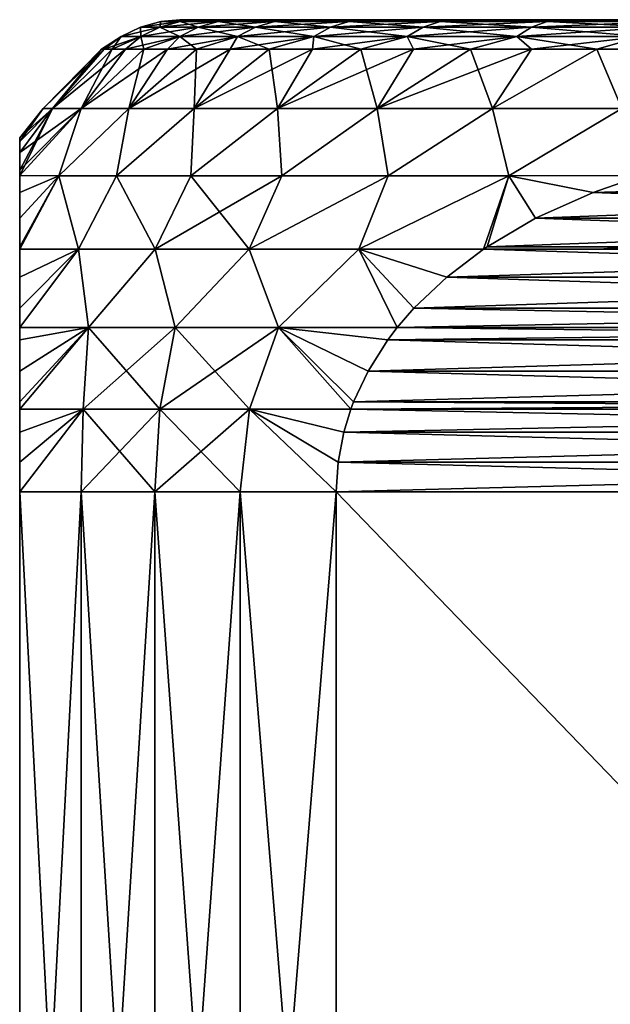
# Model space of a CAD drawing. Header units: metres. Extents: x -109 to 109, y -505 to 40.
# Tile 148 of 256: x -91.5 to -86.5, y 0.66 to 9. Entities that reach past the tile are written whole.
import ezdxf

# ---------------------------------------------------------------- set-up
doc = ezdxf.new("R2010")
doc.units = ezdxf.units.M
doc.layers.add('solid_K244224000C74', color=7, linetype='CONTINUOUS')

msp = doc.modelspace()

# ---------------------------------------------------------------- linework, layer by layer
at = {"layer": 'solid_K244224000C74'}
for points in [[(-90.315048, 8.93535, -2.264863), (-90.475395, 8.856466, -2.291149), (-90.641182, 8.856466, -0.766713)], [(-90.478943, 8.93535, -0.757916), (-90.641182, 8.856466, -0.766713), (-90.641182, 8.856466, 0.766713)], [(-90.478943, 8.93535, -0.757916), (-90.315048, 8.93535, -2.264863), (-90.641182, 8.856466, -0.766713)], [(-90.478943, 8.93535, 0.757916), (-90.641182, 8.856466, 0.766713), (-90.475395, 8.856466, 2.291149)], [(-90.478943, 8.93535, 0.757916), (-90.478943, 8.93535, -0.757916), (-90.641182, 8.856466, 0.766713)], [(-90.143326, 8.983721, -2.236709), (-90.315048, 8.93535, -2.264863), (-90.478943, 8.93535, -0.757916)], [(-90.305176, 8.983721, -0.748495), (-90.478943, 8.93535, -0.757916), (-90.478943, 8.93535, 0.757916)], [(-90.305176, 8.983721, -0.748495), (-90.143326, 8.983721, -2.236709), (-90.478943, 8.93535, -0.757916)], [(-90.305176, 8.983721, 0.748495), (-90.478943, 8.93535, 0.757916), (-90.315048, 8.93535, 2.264863)], [(-90.305176, 8.983721, 0.748495), (-90.305176, 8.983721, -0.748495), (-90.478943, 8.93535, 0.757916)], [(-90.315048, 8.93535, 2.264863), (-90.478943, 8.93535, 0.757916), (-90.475395, 8.856466, 2.291149)], [(-89.989189, 8.93535, -3.745256), (-90.145752, 8.856466, -3.788724), (-90.475395, 8.856466, -2.291149)], [(-90.315048, 8.93535, -2.264863), (-89.989189, 8.93535, -3.745256), (-90.475395, 8.856466, -2.291149)], [(-90.315048, 8.93535, 2.264863), (-90.475395, 8.856466, 2.291149), (-90.145752, 8.856466, 3.788724)], [(-89.821518, 8.983721, -3.698701), (-89.989189, 8.93535, -3.745256), (-90.315048, 8.93535, -2.264863)], [(-90.143326, 8.983721, -2.236709), (-89.821518, 8.983721, -3.698701), (-90.315048, 8.93535, -2.264863)], [(-90.143326, 8.983721, 2.236709), (-90.315048, 8.93535, 2.264863), (-89.989189, 8.93535, 3.745256)], [(-90.143326, 8.983721, 2.236709), (-90.305176, 8.983721, 0.748495), (-90.315048, 8.93535, 2.264863)], [(-89.989189, 8.93535, 3.745256), (-90.315048, 8.93535, 2.264863), (-90.145752, 8.856466, 3.788724)], [(-90.305176, 8.983721, 0.748495), (-90.059921, 9, 1.527998), (-90.145752, 9)], [(-90.143326, 8.983721, 2.236709), (-90.059921, 9, 1.527998), (-90.305176, 8.983721, 0.748495)], [(-90.305176, 8.983721, -0.748495), (-90.145752, 9), (-90.059921, 9, -1.527998)], [(-90.305176, 8.983721, 0.748495), (-90.145752, 9), (-90.305176, 8.983721, -0.748495)], [(-90.305176, 8.983721, -0.748495), (-90.059921, 9, -1.527998), (-90.143326, 8.983721, -2.236709)], [(-90.059921, 9, -1.527998), (-90.145752, 9), (-90.059921, 9, 1.527998)], [(-89.505188, 8.93535, -5.181739), (-89.656128, 8.856466, -5.24188), (-90.145752, 8.856466, -3.788724)], [(-89.989189, 8.93535, -3.745256), (-89.505188, 8.93535, -5.181739), (-90.145752, 8.856466, -3.788724)], [(-89.989189, 8.93535, 3.745256), (-90.145752, 8.856466, 3.788724), (-89.656128, 8.856466, 5.24188)], [(-90.143326, 8.983721, 2.236709), (-89.803467, 9, 3.03705), (-90.059921, 9, 1.527998)], [(-89.821518, 8.983721, 3.698701), (-89.803467, 9, 3.03705), (-90.143326, 8.983721, 2.236709)], [(-90.143326, 8.983721, -2.236709), (-90.059921, 9, -1.527998), (-89.803467, 9, -3.03705)], [(-90.143326, 8.983721, -2.236709), (-89.803467, 9, -3.03705), (-89.821518, 8.983721, -3.698701)], [(-89.821518, 8.983721, 3.698701), (-90.143326, 8.983721, 2.236709), (-89.989189, 8.93535, 3.745256)], [(-90.059921, 9, -1.527998), (-90.059921, 9, 1.527998), (-89.803467, 9, 3.03705)], [(-89.803467, 9, -3.03705), (-90.059921, 9, -1.527998), (-89.803467, 9, 3.03705)], [(-89.343521, 8.983721, -5.117328), (-89.505188, 8.93535, -5.181739), (-89.989189, 8.93535, -3.745256)], [(-89.821518, 8.983721, -3.698701), (-89.343521, 8.983721, -5.117328), (-89.989189, 8.93535, -3.745256)], [(-89.821518, 8.983721, 3.698701), (-89.989189, 8.93535, 3.745256), (-89.505188, 8.93535, 5.181739)], [(-89.505188, 8.93535, 5.181739), (-89.989189, 8.93535, 3.745256), (-89.656128, 8.856466, 5.24188)], [(-89.821518, 8.983721, 3.698701), (-89.379608, 9, 4.507956), (-89.803467, 9, 3.03705)], [(-89.343521, 8.983721, 5.117328), (-89.379608, 9, 4.507956), (-89.821518, 8.983721, 3.698701)], [(-89.821518, 8.983721, -3.698701), (-89.803467, 9, -3.03705), (-89.379608, 9, -4.507956)], [(-89.821518, 8.983721, -3.698701), (-89.379608, 9, -4.507956), (-89.343521, 8.983721, -5.117328)], [(-89.343521, 8.983721, 5.117328), (-89.821518, 8.983721, 3.698701), (-89.505188, 8.93535, 5.181739)], [(-89.803467, 9, -3.03705), (-89.803467, 9, 3.03705), (-89.379608, 9, 4.507956)], [(-89.379608, 9, -4.507956), (-89.803467, 9, -3.03705), (-89.379608, 9, 4.507956)], [(-88.868706, 8.93535, -6.557472), (-89.01226, 8.856466, -6.633579), (-89.656128, 8.856466, -5.24188)], [(-89.505188, 8.93535, -5.181739), (-88.868706, 8.93535, -6.557472), (-89.656128, 8.856466, -5.24188)], [(-89.505188, 8.93535, 5.181739), (-89.656128, 8.856466, 5.24188), (-89.01226, 8.856466, 6.633579)], [(-88.714958, 8.983721, -6.475959), (-88.868706, 8.93535, -6.557472), (-89.505188, 8.93535, -5.181739)], [(-89.343521, 8.983721, -5.117328), (-88.714958, 8.983721, -6.475959), (-89.505188, 8.93535, -5.181739)], [(-89.343521, 8.983721, 5.117328), (-89.505188, 8.93535, 5.181739), (-88.868706, 8.93535, 6.557472)], [(-88.868706, 8.93535, 6.557472), (-89.505188, 8.93535, 5.181739), (-89.01226, 8.856466, 6.633579)], [(-89.379608, 9, -4.507956), (-89.379608, 9, 4.507956), (-88.793747, 9, 5.922012)], [(-89.343521, 8.983721, 5.117328), (-88.793747, 9, 5.922012), (-89.379608, 9, 4.507956)], [(-88.793747, 9, -5.922012), (-89.379608, 9, -4.507956), (-88.793747, 9, 5.922012)], [(-89.343521, 8.983721, -5.117328), (-89.379608, 9, -4.507956), (-88.793747, 9, -5.922012)], [(-88.714958, 8.983721, 6.475959), (-88.793747, 9, 5.922012), (-89.343521, 8.983721, 5.117328)], [(-89.343521, 8.983721, -5.117328), (-88.793747, 9, -5.922012), (-88.714958, 8.983721, -6.475959)], [(-88.714958, 8.983721, 6.475959), (-89.343521, 8.983721, 5.117328), (-88.868706, 8.93535, 6.557472)], [(-88.087212, 8.93535, -7.856324), (-88.221695, 8.856466, -7.947506), (-89.01226, 8.856466, -6.633579)], [(-88.868706, 8.93535, -6.557472), (-88.087212, 8.93535, -7.856324), (-89.01226, 8.856466, -6.633579)], [(-88.868706, 8.93535, 6.557472), (-89.01226, 8.856466, 6.633579), (-88.221695, 8.856466, 7.947506)], [(-87.943176, 8.983721, -7.758666), (-88.087212, 8.93535, -7.856324), (-88.868706, 8.93535, -6.557472)], [(-88.714958, 8.983721, -6.475959), (-87.943176, 8.983721, -7.758666), (-88.868706, 8.93535, -6.557472)], [(-88.714958, 8.983721, 6.475959), (-88.868706, 8.93535, 6.557472), (-88.087212, 8.93535, 7.856324)], [(-88.087212, 8.93535, 7.856324), (-88.868706, 8.93535, 6.557472), (-88.221695, 8.856466, 7.947506)], [(-88.793747, 9, -5.922012), (-88.793747, 9, 5.922012), (-88.053352, 9, 7.261303)], [(-88.714958, 8.983721, 6.475959), (-88.053352, 9, 7.261303), (-88.793747, 9, 5.922012)], [(-88.053352, 9, -7.261303), (-88.793747, 9, -5.922012), (-88.053352, 9, 7.261303)], [(-88.714958, 8.983721, -6.475959), (-88.793747, 9, -5.922012), (-88.053352, 9, -7.261303)], [(-87.943176, 8.983721, 7.758666), (-88.053352, 9, 7.261303), (-88.714958, 8.983721, 6.475959)], [(-88.714958, 8.983721, -6.475959), (-88.053352, 9, -7.261303), (-87.943176, 8.983721, -7.758666)], [(-87.943176, 8.983721, 7.758666), (-88.714958, 8.983721, 6.475959), (-88.087212, 8.93535, 7.856324)], [(-87.169868, 8.93535, -9.063067), (-87.293701, 8.856466, -9.168255), (-88.221695, 8.856466, -7.947506)], [(-88.087212, 8.93535, -7.856324), (-87.169868, 8.93535, -9.063067), (-88.221695, 8.856466, -7.947506)], [(-88.087212, 8.93535, 7.856324), (-88.221695, 8.856466, 7.947506), (-87.293701, 8.856466, 9.168255)], [(-87.037239, 8.983721, -8.950409), (-87.169868, 8.93535, -9.063067), (-88.087212, 8.93535, -7.856324)], [(-87.943176, 8.983721, -7.758666), (-87.037239, 8.983721, -8.950409), (-88.087212, 8.93535, -7.856324)], [(-87.943176, 8.983721, 7.758666), (-88.087212, 8.93535, 7.856324), (-87.169868, 8.93535, 9.063067)], [(-87.169868, 8.93535, 9.063067), (-88.087212, 8.93535, 7.856324), (-87.293701, 8.856466, 9.168255)], [(-88.053352, 9, -7.261303), (-88.053352, 9, 7.261303), (-87.167511, 9, 8.50942)], [(-87.943176, 8.983721, 7.758666), (-87.167511, 9, 8.50942), (-88.053352, 9, 7.261303)], [(-87.167511, 9, -8.50942), (-88.053352, 9, -7.261303), (-87.167511, 9, 8.50942)], [(-87.943176, 8.983721, -7.758666), (-88.053352, 9, -7.261303), (-87.167511, 9, -8.50942)], [(-87.037239, 8.983721, 8.950409), (-87.167511, 9, 8.50942), (-87.943176, 8.983721, 7.758666)], [(-87.943176, 8.983721, -7.758666), (-87.167511, 9, -8.50942), (-87.037239, 8.983721, -8.950409)], [(-87.037239, 8.983721, 8.950409), (-87.943176, 8.983721, 7.758666), (-87.169868, 8.93535, 9.063067)], [(-86.127434, 8.93535, -10.163555), (-86.239166, 8.856466, -10.281515), (-87.293701, 8.856466, -9.168255)], [(-87.169868, 8.93535, -9.063067), (-86.127434, 8.93535, -10.163555), (-87.293701, 8.856466, -9.168255)], [(-87.169868, 8.93535, 9.063067), (-87.293701, 8.856466, 9.168255), (-86.239166, 8.856466, 10.281515)], [(-86.007759, 8.983721, -10.037217), (-86.127434, 8.93535, -10.163555), (-87.169868, 8.93535, -9.063067)], [(-87.037239, 8.983721, -8.950409), (-86.007759, 8.983721, -10.037217), (-87.169868, 8.93535, -9.063067)], [(-87.037239, 8.983721, 8.950409), (-87.169868, 8.93535, 9.063067), (-86.127434, 8.93535, 10.163555)], [(-86.127434, 8.93535, 10.163555), (-87.169868, 8.93535, 9.063067), (-86.239166, 8.856466, 10.281515)], [(-87.167511, 9, -8.50942), (-87.167511, 9, 8.50942), (-86.147339, 9, 9.650638)], [(-87.037239, 8.983721, 8.950409), (-86.147339, 9, 9.650638), (-87.167511, 9, 8.50942)], [(-86.147339, 9, -9.650638), (-87.167511, 9, -8.50942), (-86.147339, 9, 9.650638)], [(-87.037239, 8.983721, -8.950409), (-87.167511, 9, -8.50942), (-86.147339, 9, -9.650638)], [(-86.007759, 8.983721, 10.037217), (-86.147339, 9, 9.650638), (-87.037239, 8.983721, 8.950409)], [(-87.037239, 8.983721, -8.950409), (-86.147339, 9, -9.650638), (-86.007759, 8.983721, -10.037217)], [(-86.007759, 8.983721, 10.037217), (-87.037239, 8.983721, 8.950409), (-86.127434, 8.93535, 10.163555)], [(-90.641182, 8.856466, -0.766713), (-90.784683, 8.75, -0.802211), (-90.80719, 8.75)], [(-90.641182, 8.856466, 0.766713), (-90.80719, 8.75), (-90.784683, 8.75, 0.802211)], [(-90.641182, 8.856466, 0.766713), (-90.641182, 8.856466, -0.766713), (-90.80719, 8.75)], [(-90.475395, 8.856466, -2.291149), (-90.717232, 8.75, -1.601897), (-90.784683, 8.75, -0.802211)], [(-90.641182, 8.856466, -0.766713), (-90.475395, 8.856466, -2.291149), (-90.784683, 8.75, -0.802211)], [(-90.641182, 8.856466, 0.766713), (-90.784683, 8.75, 0.802211), (-90.717232, 8.75, 1.601897)], [(-90.475395, 8.856466, -2.291149), (-90.605042, 8.75, -2.396543), (-90.717232, 8.75, -1.601897)], [(-90.475395, 8.856466, 2.291149), (-90.717232, 8.75, 1.601897), (-90.605042, 8.75, 2.396543)], [(-90.475395, 8.856466, 2.291149), (-90.641182, 8.856466, 0.766713), (-90.717232, 8.75, 1.601897)], [(-90.145752, 8.856466, -3.788724), (-90.448479, 8.75, -3.183649), (-90.605042, 8.75, -2.396543)], [(-90.475395, 8.856466, -2.291149), (-90.145752, 8.856466, -3.788724), (-90.605042, 8.75, -2.396543)], [(-90.475395, 8.856466, 2.291149), (-90.605042, 8.75, 2.396543), (-90.448479, 8.75, 3.183649)], [(-90.145752, 8.856466, 3.788724), (-90.475395, 8.856466, 2.291149), (-90.448479, 8.75, 3.183649)], [(-90.145752, 8.856466, -3.788724), (-90.248024, 8.75, -3.960738), (-90.448479, 8.75, -3.183649)], [(-90.145752, 8.856466, 3.788724), (-90.448479, 8.75, 3.183649), (-90.248024, 8.75, 3.960738)], [(-89.656128, 8.856466, -5.24188), (-90.004318, 8.75, -4.725365), (-90.248024, 8.75, -3.960738)], [(-90.145752, 8.856466, -3.788724), (-89.656128, 8.856466, -5.24188), (-90.248024, 8.75, -3.960738)], [(-90.145752, 8.856466, 3.788724), (-90.248024, 8.75, 3.960738), (-90.004318, 8.75, 4.725365)], [(-89.656128, 8.856466, 5.24188), (-90.145752, 8.856466, 3.788724), (-90.004318, 8.75, 4.725365)], [(-89.656128, 8.856466, -5.24188), (-89.718117, 8.75, -5.475124), (-90.004318, 8.75, -4.725365)], [(-89.656128, 8.856466, 5.24188), (-90.004318, 8.75, 4.725365), (-89.718117, 8.75, 5.475124)], [(-89.01226, 8.856466, -6.633579), (-89.390335, 8.75, -6.207657), (-89.718117, 8.75, -5.475124)], [(-89.656128, 8.856466, -5.24188), (-89.01226, 8.856466, -6.633579), (-89.718117, 8.75, -5.475124)], [(-89.656128, 8.856466, 5.24188), (-89.718117, 8.75, 5.475124), (-89.390335, 8.75, 6.207657)], [(-89.01226, 8.856466, 6.633579), (-89.656128, 8.856466, 5.24188), (-89.390335, 8.75, 6.207657)], [(-89.01226, 8.856466, -6.633579), (-89.021988, 8.75, -6.920658), (-89.390335, 8.75, -6.207657)], [(-89.01226, 8.856466, 6.633579), (-89.390335, 8.75, 6.207657), (-89.021988, 8.75, 6.920658)], [(-88.221695, 8.856466, -7.947506), (-88.614243, 8.75, -7.611884), (-89.021988, 8.75, -6.920658)], [(-89.01226, 8.856466, -6.633579), (-88.221695, 8.856466, -7.947506), (-89.021988, 8.75, -6.920658)], [(-89.01226, 8.856466, 6.633579), (-89.021988, 8.75, 6.920658), (-88.614243, 8.75, 7.611884)], [(-88.221695, 8.856466, 7.947506), (-89.01226, 8.856466, 6.633579), (-88.614243, 8.75, 7.611884)], [(-88.221695, 8.856466, -7.947506), (-88.168381, 8.75, -8.27916), (-88.614243, 8.75, -7.611884)], [(-88.221695, 8.856466, 7.947506), (-88.614243, 8.75, 7.611884), (-88.168381, 8.75, 8.27916)], [(-88.221695, 8.856466, -7.947506), (-87.293701, 8.856466, -9.168255), (-88.168381, 8.75, -8.27916)], [(-88.221695, 8.856466, 7.947506), (-88.168381, 8.75, 8.27916), (-87.685814, 8.75, 8.920386)], [(-87.293701, 8.856466, 9.168255), (-88.221695, 8.856466, 7.947506), (-87.685814, 8.75, 8.920386)], [(-87.293701, 8.856466, -9.168255), (-87.685814, 8.75, -8.920386), (-88.168381, 8.75, -8.27916)], [(-87.293701, 8.856466, -9.168255), (-87.168045, 8.75, -9.533546), (-87.685814, 8.75, -8.920386)], [(-87.293701, 8.856466, 9.168255), (-87.685814, 8.75, 8.920386), (-87.168045, 8.75, 9.533546)], [(-87.293701, 8.856466, -9.168255), (-86.239166, 8.856466, -10.281515), (-87.168045, 8.75, -9.533546)], [(-87.293701, 8.856466, 9.168255), (-87.168045, 8.75, 9.533546), (-86.616707, 8.75, 10.116711)], [(-86.239166, 8.856466, 10.281515), (-87.293701, 8.856466, 9.168255), (-86.616707, 8.75, 10.116711)], [(-86.239166, 8.856466, -10.281515), (-86.616707, 8.75, -10.116711), (-87.168045, 8.75, -9.533546)], [(-86.239166, 8.856466, -10.281515), (-86.033546, 8.75, -10.668043), (-86.616707, 8.75, -10.116711)], [(-86.239166, 8.856466, 10.281515), (-86.616707, 8.75, 10.116711), (-86.033546, 8.75, 10.668043)], [(-90.784683, 8.75, -0.802211), (-91.221397, 8.246708, -1.547281), (-91.302483, 8.246708)], [(-90.80719, 8.75), (-91.302483, 8.246708), (-91.221397, 8.246708, 1.547281)], [(-90.80719, 8.75), (-90.784683, 8.75, -0.802211), (-91.302483, 8.246708)], [(-90.605042, 8.75, -2.396543), (-90.979012, 8.246708, -3.07761), (-91.221397, 8.246708, -1.547281)], [(-90.717232, 8.75, -1.601897), (-90.605042, 8.75, -2.396543), (-91.221397, 8.246708, -1.547281)], [(-90.784683, 8.75, -0.802211), (-90.717232, 8.75, -1.601897), (-91.221397, 8.246708, -1.547281)], [(-90.717232, 8.75, 1.601897), (-91.221397, 8.246708, 1.547281), (-90.979012, 8.246708, 3.07761)], [(-90.784683, 8.75, 0.802211), (-90.80719, 8.75), (-91.221397, 8.246708, 1.547281)], [(-90.717232, 8.75, 1.601897), (-90.784683, 8.75, 0.802211), (-91.221397, 8.246708, 1.547281)], [(-90.248024, 8.75, -3.960738), (-90.577995, 8.246708, -4.574219), (-90.979012, 8.246708, -3.07761)], [(-90.448479, 8.75, -3.183649), (-90.248024, 8.75, -3.960738), (-90.979012, 8.246708, -3.07761)], [(-90.605042, 8.75, -2.396543), (-90.448479, 8.75, -3.183649), (-90.979012, 8.246708, -3.07761)], [(-90.448479, 8.75, 3.183649), (-90.979012, 8.246708, 3.07761), (-90.577995, 8.246708, 4.574219)], [(-90.605042, 8.75, 2.396543), (-90.717232, 8.75, 1.601897), (-90.979012, 8.246708, 3.07761)], [(-90.448479, 8.75, 3.183649), (-90.605042, 8.75, 2.396543), (-90.979012, 8.246708, 3.07761)], [(-89.718117, 8.75, -5.475124), (-90.022743, 8.246708, -6.020713), (-90.577995, 8.246708, -4.574219)], [(-90.004318, 8.75, -4.725365), (-89.718117, 8.75, -5.475124), (-90.577995, 8.246708, -4.574219)], [(-90.248024, 8.75, -3.960738), (-90.004318, 8.75, -4.725365), (-90.577995, 8.246708, -4.574219)], [(-90.004318, 8.75, 4.725365), (-90.577995, 8.246708, 4.574219), (-90.022743, 8.246708, 6.020713)], [(-90.248024, 8.75, 3.960738), (-90.448479, 8.75, 3.183649), (-90.577995, 8.246708, 4.574219)], [(-90.004318, 8.75, 4.725365), (-90.248024, 8.75, 3.960738), (-90.577995, 8.246708, 4.574219)], [(-89.021988, 8.75, -6.920658), (-89.319328, 8.246708, -7.401242), (-90.022743, 8.246708, -6.020713)], [(-89.390335, 8.75, -6.207657), (-89.021988, 8.75, -6.920658), (-90.022743, 8.246708, -6.020713)], [(-89.718117, 8.75, -5.475124), (-89.390335, 8.75, -6.207657), (-90.022743, 8.246708, -6.020713)], [(-89.390335, 8.75, 6.207657), (-90.022743, 8.246708, 6.020713), (-89.319328, 8.246708, 7.401242)], [(-89.718117, 8.75, 5.475124), (-90.004318, 8.75, 4.725365), (-90.022743, 8.246708, 6.020713)], [(-89.390335, 8.75, 6.207657), (-89.718117, 8.75, 5.475124), (-90.022743, 8.246708, 6.020713)], [(-89.021988, 8.75, 6.920658), (-89.390335, 8.75, 6.207657), (-89.319328, 8.246708, 7.401242)], [(-88.168381, 8.75, -8.27916), (-88.475464, 8.246708, -8.700682), (-89.319328, 8.246708, -7.401242)], [(-88.614243, 8.75, -7.611884), (-88.168381, 8.75, -8.27916), (-89.319328, 8.246708, -7.401242)], [(-89.021988, 8.75, -6.920658), (-88.614243, 8.75, -7.611884), (-89.319328, 8.246708, -7.401242)], [(-88.614243, 8.75, 7.611884), (-89.319328, 8.246708, 7.401242), (-88.475464, 8.246708, 8.700682)], [(-88.614243, 8.75, 7.611884), (-89.021988, 8.75, 6.920658), (-89.319328, 8.246708, 7.401242)], [(-88.168381, 8.75, 8.27916), (-88.614243, 8.75, 7.611884), (-88.475464, 8.246708, 8.700682)], [(-87.168045, 8.75, -9.533546), (-87.500389, 8.246708, -9.904796), (-88.475464, 8.246708, -8.700682)], [(-87.685814, 8.75, -8.920386), (-87.168045, 8.75, -9.533546), (-88.475464, 8.246708, -8.700682)], [(-88.168381, 8.75, -8.27916), (-87.685814, 8.75, -8.920386), (-88.475464, 8.246708, -8.700682)], [(-87.685814, 8.75, 8.920386), (-88.475464, 8.246708, 8.700682), (-87.500389, 8.246708, 9.904796)], [(-87.685814, 8.75, 8.920386), (-88.168381, 8.75, 8.27916), (-88.475464, 8.246708, 8.700682)], [(-87.168045, 8.75, 9.533546), (-87.685814, 8.75, 8.920386), (-87.500389, 8.246708, 9.904796)], [(-86.616707, 8.75, -10.116711), (-86.404793, 8.246708, -11.000389), (-87.500389, 8.246708, -9.904796)], [(-87.168045, 8.75, -9.533546), (-86.616707, 8.75, -10.116711), (-87.500389, 8.246708, -9.904796)], [(-86.616707, 8.75, 10.116711), (-87.500389, 8.246708, 9.904796), (-86.404793, 8.246708, 11.000389)], [(-86.616707, 8.75, 10.116711), (-87.168045, 8.75, 9.533546), (-87.500389, 8.246708, 9.904796)], [(-86.616707, 8.75, -10.116711), (-86.033546, 8.75, -10.668043), (-86.404793, 8.246708, -11.000389)], [(-86.033546, 8.75, 10.668043), (-86.616707, 8.75, 10.116711), (-86.404793, 8.246708, 11.000389)], [(-90.979012, 8.246708, 3.07761), (-91.5, 7.681309, 2.580149), (-91.167549, 7.678064, 4.07211)], [(-91.221397, 8.246708, 1.547281), (-91.5, 7.725957, 2.403792), (-91.5, 7.681309, 2.580149)], [(-90.979012, 8.246708, 3.07761), (-91.221397, 8.246708, 1.547281), (-91.5, 7.681309, 2.580149)], [(-91.221397, 8.246708, 1.547281), (-91.5, 7.873714, 1.659839), (-91.5, 7.725957, 2.403792)], [(-91.221397, 8.246708, 1.547281), (-91.5, 7.967817, 0.847232), (-91.5, 7.873714, 1.659839)], [(-91.302483, 8.246708), (-91.5, 8, 0.000001), (-91.5, 7.967817, 0.847232)], [(-91.221397, 8.246708, 1.547281), (-91.302483, 8.246708), (-91.5, 7.967817, 0.847232)], [(-91.221397, 8.246708, -1.547281), (-91.5, 7.967817, -0.847229), (-91.5, 8, 0.000001)], [(-91.302483, 8.246708), (-91.221397, 8.246708, -1.547281), (-91.5, 8, 0.000001)], [(-91.221397, 8.246708, -1.547281), (-91.5, 7.873714, -1.659837), (-91.5, 7.967817, -0.847229)], [(-90.979012, 8.246708, -3.07761), (-91.5, 7.725957, -2.403791), (-91.5, 7.873714, -1.659837)], [(-91.221397, 8.246708, -1.547281), (-90.979012, 8.246708, -3.07761), (-91.5, 7.873714, -1.659837)], [(-90.979012, 8.246708, -3.07761), (-91.5, 7.681309, -2.580149), (-91.5, 7.725957, -2.403791)], [(-90.979012, 8.246708, -3.07761), (-91.167549, 7.678064, -4.07211), (-91.5, 7.681309, -2.580149)], [(-90.577995, 8.246708, 4.574219), (-91.167549, 7.678064, 4.07211), (-90.681564, 7.678064, 5.531916)], [(-90.577995, 8.246708, 4.574219), (-90.979012, 8.246708, 3.07761), (-91.167549, 7.678064, 4.07211)], [(-90.577995, 8.246708, -4.574219), (-90.681564, 7.678064, -5.531916), (-91.167549, 7.678064, -4.07211)], [(-90.979012, 8.246708, -3.07761), (-90.577995, 8.246708, -4.574219), (-91.167549, 7.678064, -4.07211)], [(-90.022743, 8.246708, 6.020713), (-90.681564, 7.678064, 5.531916), (-90.050713, 7.678064, 6.93521)], [(-90.022743, 8.246708, 6.020713), (-90.577995, 8.246708, 4.574219), (-90.681564, 7.678064, 5.531916)], [(-90.022743, 8.246708, -6.020713), (-90.050713, 7.678064, -6.93521), (-90.681564, 7.678064, -5.531916)], [(-90.577995, 8.246708, -4.574219), (-90.022743, 8.246708, -6.020713), (-90.681564, 7.678064, -5.531916)], [(-89.319328, 8.246708, 7.401242), (-90.050713, 7.678064, 6.93521), (-89.281425, 7.678064, 8.267653)], [(-89.319328, 8.246708, 7.401242), (-90.022743, 8.246708, 6.020713), (-90.050713, 7.678064, 6.93521)], [(-89.319328, 8.246708, -7.401242), (-89.281425, 7.678064, -8.267654), (-90.050713, 7.678064, -6.93521)], [(-90.022743, 8.246708, -6.020713), (-89.319328, 8.246708, -7.401242), (-90.050713, 7.678064, -6.93521)], [(-88.475464, 8.246708, 8.700682), (-89.319328, 8.246708, 7.401242), (-89.281425, 7.678064, 8.267653)], [(-89.319328, 8.246708, -7.401242), (-88.475464, 8.246708, -8.700682), (-89.281425, 7.678064, -8.267654)], [(-88.475464, 8.246708, 8.700682), (-89.281425, 7.678064, 8.267653), (-88.381569, 7.678064, 9.515636)], [(-88.475464, 8.246708, -8.700682), (-88.381569, 7.678064, -9.515637), (-89.281425, 7.678064, -8.267654)], [(-87.500389, 8.246708, 9.904796), (-88.475464, 8.246708, 8.700682), (-88.381569, 7.678064, 9.515636)], [(-88.475464, 8.246708, -8.700682), (-87.500389, 8.246708, -9.904796), (-88.381569, 7.678064, -9.515637)], [(-87.500389, 8.246708, 9.904796), (-88.381569, 7.678064, 9.515636), (-87.360329, 7.678064, 10.666409)], [(-87.500389, 8.246708, -9.904796), (-87.360329, 7.678064, -10.666409), (-88.381569, 7.678064, -9.515637)], [(-86.404793, 8.246708, 11.000389), (-87.500389, 8.246708, 9.904796), (-87.360329, 7.678064, 10.666409)], [(-87.500389, 8.246708, -9.904796), (-86.404793, 8.246708, -11.000389), (-87.360329, 7.678064, -10.666409)], [(-86.404793, 8.246708, 11.000389), (-87.360329, 7.678064, 10.666409), (-86.234482, 7.681307, 11.700303)], [(-86.404793, 8.246708, -11.000389), (-86.234482, 7.681308, -11.700304), (-87.360329, 7.678064, -10.666409)], [(-91.5, 7.967817, -0.847229), (-91.5, 7.967817, 0.847232), (-91.5, 8, 0.000001)], [(-91.5, 7.873714, -1.659837), (-91.5, 7.873714, 1.659839), (-91.5, 7.967817, 0.847232)], [(-91.5, 7.873714, -1.659837), (-91.5, 7.967817, 0.847232), (-91.5, 7.967817, -0.847229)], [(-91.5, 7.725957, -2.403791), (-91.5, 7.725957, 2.403792), (-91.5, 7.873714, 1.659839)], [(-91.5, 7.725957, -2.403791), (-91.5, 7.873714, 1.659839), (-91.5, 7.873714, -1.659837)], [(-91.5, 7.681309, -2.580149), (-91.5, 7.681309, 2.580149), (-91.5, 7.725957, 2.403792)], [(-91.5, 7.681309, -2.580149), (-91.5, 7.725957, 2.403792), (-91.5, 7.725957, -2.403791)], [(-91.167549, 7.678064, 4.07211), (-91.5, 7.681309, 2.580149), (-91.5, 7.536819, 3.057986)], [(-91.5, 7.53682, -3.057986), (-91.5, 7.536819, 3.057986), (-91.5, 7.681309, 2.580149)], [(-91.5, 7.53682, -3.057986), (-91.5, 7.681309, 2.580149), (-91.5, 7.681309, -2.580149)], [(-91.5, 7.53682, -3.057986), (-91.5, 7.681309, -2.580149), (-91.167549, 7.678064, -4.07211)], [(-91.167549, 7.678064, 4.07211), (-91.5, 7.056066, 4.127974), (-91.002357, 7.055901, 5.632573)], [(-91.167549, 7.678064, 4.07211), (-91.5, 7.076146, 4.093622), (-91.5, 7.056066, 4.127974)], [(-91.167549, 7.678064, 4.07211), (-91.5, 7.317442, 3.619262), (-91.5, 7.076146, 4.093622)], [(-91.167549, 7.678064, 4.07211), (-91.5, 7.536819, 3.057986), (-91.5, 7.317442, 3.619262)], [(-91.5, 7.056066, -4.127974), (-91.167549, 7.678064, -4.07211), (-91.002357, 7.055901, -5.632573)], [(-91.5, 7.076146, -4.093622), (-91.167549, 7.678064, -4.07211), (-91.5, 7.056066, -4.127974)], [(-91.5, 7.317442, -3.619262), (-91.167549, 7.678064, -4.07211), (-91.5, 7.076146, -4.093622)], [(-91.5, 7.317442, -3.619262), (-91.5, 7.53682, -3.057986), (-91.167549, 7.678064, -4.07211)], [(-90.681564, 7.678064, 5.531916), (-91.167549, 7.678064, 4.07211), (-91.002357, 7.055901, 5.632573)], [(-91.002357, 7.055901, -5.632573), (-91.167549, 7.678064, -4.07211), (-90.681564, 7.678064, -5.531916)], [(-90.681564, 7.678064, 5.531916), (-91.002357, 7.055901, 5.632573), (-90.352791, 7.055901, 7.081275)], [(-91.002357, 7.055901, -5.632573), (-90.681564, 7.678064, -5.531916), (-90.352791, 7.055901, -7.081275)], [(-90.050713, 7.678064, 6.93521), (-90.681564, 7.678064, 5.531916), (-90.352791, 7.055901, 7.081275)], [(-90.352791, 7.055901, -7.081275), (-90.681564, 7.678064, -5.531916), (-90.050713, 7.678064, -6.93521)], [(-90.050713, 7.678064, 6.93521), (-90.352791, 7.055901, 7.081275), (-89.55896, 7.055901, 8.456232)], [(-90.352791, 7.055901, -7.081275), (-90.050713, 7.678064, -6.93521), (-89.281425, 7.678064, -8.267654)], [(-90.352791, 7.055901, -7.081275), (-89.281425, 7.678064, -8.267654), (-89.55896, 7.055901, -8.456232)], [(-89.281425, 7.678064, 8.267653), (-90.050713, 7.678064, 6.93521), (-89.55896, 7.055901, 8.456232)], [(-88.381569, 7.678064, 9.515636), (-89.55896, 7.055901, 8.456232), (-88.629128, 7.055901, 9.743126)], [(-88.381569, 7.678064, 9.515636), (-89.281425, 7.678064, 8.267653), (-89.55896, 7.055901, 8.456232)], [(-89.55896, 7.055901, -8.456232), (-89.281425, 7.678064, -8.267654), (-88.381569, 7.678064, -9.515637)], [(-89.55896, 7.055901, -8.456232), (-88.381569, 7.678064, -9.515637), (-88.629128, 7.055901, -9.743125)], [(-87.360329, 7.678064, 10.666409), (-88.629128, 7.055901, 9.743126), (-87.574928, 7.056067, 10.926394)], [(-87.360329, 7.678064, 10.666409), (-88.381569, 7.678064, 9.515636), (-88.629128, 7.055901, 9.743126)], [(-88.629128, 7.055901, -9.743125), (-88.381569, 7.678064, -9.515637), (-87.360329, 7.678064, -10.666409)], [(-88.629128, 7.055901, -9.743125), (-87.360329, 7.678064, -10.666409), (-87.574928, 7.056067, -10.926394)], [(-87.360329, 7.678064, 10.666409), (-87.574928, 7.056067, 10.926394), (-87.545143, 7.07617, 10.943591)], [(-87.545151, 7.076167, -10.943588), (-87.574928, 7.056067, -10.926394), (-87.360329, 7.678064, -10.666409)], [(-87.134354, 7.317451, -11.180761), (-87.545151, 7.076167, -10.943588), (-87.360329, 7.678064, -10.666409)], [(-87.134354, 7.317453, 11.180762), (-87.360329, 7.678064, 10.666409), (-87.545143, 7.07617, 10.943591)], [(-86.648293, 7.536819, -11.461388), (-87.360329, 7.678064, -10.666409), (-86.234482, 7.681308, -11.700304)], [(-86.648293, 7.536819, 11.461387), (-86.234482, 7.681307, 11.700303), (-87.360329, 7.678064, 10.666409)], [(-87.134354, 7.317453, 11.180762), (-86.648293, 7.536819, 11.461387), (-87.360329, 7.678064, 10.666409)], [(-86.648293, 7.536819, -11.461388), (-87.134354, 7.317451, -11.180761), (-87.360329, 7.678064, -10.666409)], [(-81.3517, 7.536818, -14.519378), (-86.648293, 7.536819, -11.461388), (-86.234482, 7.681308, -11.700304)], [(-81.765518, 7.681307, 14.280459), (-86.234482, 7.681307, 11.700303), (-86.648293, 7.536819, 11.461387)], [(-81.3517, 7.536818, 14.519378), (-81.765518, 7.681307, 14.280459), (-86.648293, 7.536819, 11.461387)], [(-91.5, 7.317442, -3.619262), (-91.5, 7.536819, 3.057986), (-91.5, 7.53682, -3.057986)], [(-91.5, 7.317442, -3.619262), (-91.5, 7.317442, 3.619262), (-91.5, 7.536819, 3.057986)], [(-81.3517, 7.536818, 14.519378), (-86.648293, 7.536819, 11.461387), (-87.134354, 7.317453, 11.180762)], [(-80.865646, 7.317451, -14.800002), (-87.134354, 7.317451, -11.180761), (-86.648293, 7.536819, -11.461388)], [(-80.865646, 7.317452, 14.8), (-81.3517, 7.536818, 14.519378), (-87.134354, 7.317453, 11.180762)], [(-80.865646, 7.317451, -14.800002), (-86.648293, 7.536819, -11.461388), (-81.3517, 7.536818, -14.519378)], [(-91.5, 7.076146, -4.093622), (-91.5, 7.076146, 4.093622), (-91.5, 7.317442, 3.619262)], [(-91.5, 7.317442, -3.619262), (-91.5, 7.076146, -4.093622), (-91.5, 7.317442, 3.619262)], [(-80.454849, 7.076167, -15.037174), (-87.545151, 7.076167, -10.943588), (-87.134354, 7.317451, -11.180761)], [(-80.865646, 7.317452, 14.8), (-87.134354, 7.317453, 11.180762), (-87.545143, 7.07617, 10.943591)], [(-80.865646, 7.317452, 14.8), (-87.545143, 7.07617, 10.943591), (-80.454857, 7.07617, 15.037171)], [(-80.865646, 7.317451, -14.800002), (-80.454849, 7.076167, -15.037174), (-87.134354, 7.317451, -11.180761)], [(-91.5, 7.056066, -4.127974), (-91.5, 7.056066, 4.127974), (-91.5, 7.076146, 4.093622)], [(-91.5, 7.076146, -4.093622), (-91.5, 7.056066, -4.127974), (-91.5, 7.076146, 4.093622)], [(-91.002357, 7.055901, 5.632573), (-91.5, 7.056066, 4.127974), (-91.5, 6.819832, 4.488162)], [(-91.5, 6.819832, -4.488162), (-91.5, 6.819832, 4.488162), (-91.5, 7.056066, 4.127974)], [(-91.5, 6.819832, -4.488162), (-91.5, 7.056066, 4.127974), (-91.5, 7.056066, -4.127974)], [(-91.5, 6.819832, -4.488162), (-91.5, 7.056066, -4.127974), (-91.002357, 7.055901, -5.632573)], [(-91.002357, 7.055901, 5.632573), (-91.5, 6.391924, 4.971328), (-90.918556, 6.392651, 6.466282)], [(-91.002357, 7.055901, 5.632573), (-91.5, 6.555147, 4.809014), (-91.5, 6.391924, 4.971328)], [(-91.002357, 7.055901, 5.632573), (-91.5, 6.819832, 4.488162), (-91.5, 6.555147, 4.809014)], [(-91.002357, 7.055901, -5.632573), (-90.918556, 6.392651, -6.466282), (-91.5, 6.391924, -4.971328)], [(-91.002357, 7.055901, -5.632573), (-91.5, 6.391924, -4.971328), (-91.5, 6.555147, -4.809014)], [(-91.5, 6.819832, -4.488162), (-91.002357, 7.055901, -5.632573), (-91.5, 6.555147, -4.809014)], [(-90.352791, 7.055901, 7.081275), (-91.002357, 7.055901, 5.632573), (-90.918556, 6.392651, 6.466282)], [(-91.002357, 7.055901, -5.632573), (-90.352791, 7.055901, -7.081275), (-90.918556, 6.392651, -6.466282)], [(-90.352791, 7.055901, 7.081275), (-90.918556, 6.392651, 6.466282), (-90.185051, 6.392651, 7.901069)], [(-90.352791, 7.055901, -7.081275), (-90.185051, 6.392651, -7.901069), (-90.918556, 6.392651, -6.466282)], [(-89.55896, 7.055901, 8.456232), (-90.352791, 7.055901, 7.081275), (-90.185051, 6.392651, 7.901069)], [(-90.352791, 7.055901, -7.081275), (-89.55896, 7.055901, -8.456232), (-90.185051, 6.392651, -7.901069)], [(-89.55896, 7.055901, 8.456232), (-90.185051, 6.392651, 7.901069), (-89.309242, 6.392651, 9.253695)], [(-89.55896, 7.055901, -8.456232), (-89.309242, 6.392651, -9.253695), (-90.185051, 6.392651, -7.901069)], [(-88.629128, 7.055901, 9.743126), (-89.55896, 7.055901, 8.456232), (-89.309242, 6.392651, 9.253695)], [(-89.55896, 7.055901, -8.456232), (-88.629128, 7.055901, -9.743125), (-89.309242, 6.392651, -9.253695)], [(-88.629128, 7.055901, 9.743126), (-89.309242, 6.392651, 9.253695), (-88.305298, 6.391925, 10.504717)], [(-88.629128, 7.055901, -9.743125), (-88.305298, 6.391925, -10.504717), (-89.309242, 6.392651, -9.253695)], [(-87.886818, 6.81987, 10.746325), (-87.574928, 7.056067, 10.926394), (-88.629128, 7.055901, 9.743126)], [(-88.629128, 7.055901, -9.743125), (-87.574928, 7.056067, -10.926394), (-87.886826, 6.819865, -10.746323)], [(-88.629128, 7.055901, 9.743126), (-88.305298, 6.391925, 10.504717), (-88.164688, 6.55519, 10.585897)], [(-87.886818, 6.81987, 10.746325), (-88.629128, 7.055901, 9.743126), (-88.164688, 6.55519, 10.585897)], [(-88.629128, 7.055901, -9.743125), (-88.164696, 6.555184, -10.585895), (-88.305298, 6.391925, -10.504717)], [(-88.629128, 7.055901, -9.743125), (-87.886826, 6.819865, -10.746323), (-88.164696, 6.555184, -10.585895)], [(-80.113174, 6.819865, -15.23444), (-87.886826, 6.819865, -10.746323), (-87.574928, 7.056067, -10.926394)], [(-80.425072, 7.056067, 15.054368), (-87.574928, 7.056067, 10.926394), (-87.886818, 6.81987, 10.746325)], [(-80.113182, 6.81987, 15.234436), (-80.425072, 7.056067, 15.054368), (-87.886818, 6.81987, 10.746325)], [(-80.454857, 7.07617, 15.037171), (-87.545143, 7.07617, 10.943591), (-87.574928, 7.056067, 10.926394)], [(-80.454857, 7.07617, 15.037171), (-87.574928, 7.056067, 10.926394), (-80.425072, 7.056067, 15.054368)], [(-80.425072, 7.056067, -15.054368), (-87.574928, 7.056067, -10.926394), (-87.545151, 7.076167, -10.943588)], [(-80.113174, 6.819865, -15.23444), (-87.574928, 7.056067, -10.926394), (-80.425072, 7.056067, -15.054368)], [(-80.454849, 7.076167, -15.037174), (-80.425072, 7.056067, -15.054368), (-87.545151, 7.076167, -10.943588)], [(-91.5, 6.555147, -4.809014), (-91.5, 6.555147, 4.809014), (-91.5, 6.819832, 4.488162)], [(-91.5, 6.819832, -4.488162), (-91.5, 6.555147, -4.809014), (-91.5, 6.819832, 4.488162)], [(-79.835304, 6.555184, -15.394868), (-88.164696, 6.555184, -10.585895), (-87.886826, 6.819865, -10.746323)], [(-80.113182, 6.81987, 15.234436), (-87.886818, 6.81987, 10.746325), (-88.164688, 6.55519, 10.585897)], [(-79.835312, 6.55519, 15.394865), (-80.113182, 6.81987, 15.234436), (-88.164688, 6.55519, 10.585897)], [(-80.113174, 6.819865, -15.23444), (-79.835304, 6.555184, -15.394868), (-87.886826, 6.819865, -10.746323)], [(-91.5, 6.391924, -4.971328), (-91.5, 6.391924, 4.971328), (-91.5, 6.555147, 4.809014)], [(-91.5, 6.555147, -4.809014), (-91.5, 6.391924, -4.971328), (-91.5, 6.555147, 4.809014)], [(-79.835312, 6.55519, 15.394865), (-88.164688, 6.55519, 10.585897), (-88.305298, 6.391925, 10.504717)], [(-79.835312, 6.55519, 15.394865), (-88.305298, 6.391925, 10.504717), (-79.694702, 6.391925, 15.476045)], [(-79.694702, 6.391925, -15.476045), (-88.305298, 6.391925, -10.504717), (-88.164696, 6.555184, -10.585895)], [(-79.835304, 6.555184, -15.394868), (-79.694702, 6.391925, -15.476045), (-88.164696, 6.555184, -10.585895)], [(-90.918556, 6.392651, 6.466282), (-91.5, 5.701088, 5.42427), (-90.963867, 5.701569, 6.724299)], [(-90.918556, 6.392651, 6.466282), (-91.5, 5.762943, 5.397338), (-91.5, 5.701088, 5.42427)], [(-90.918556, 6.392651, 6.466282), (-91.5, 6.023644, 5.255887), (-91.5, 5.762943, 5.397338)], [(-90.918556, 6.392651, 6.466282), (-91.5, 6.288271, 5.062457), (-91.5, 6.023644, 5.255887)], [(-90.918556, 6.392651, 6.466282), (-91.5, 6.391924, 4.971328), (-91.5, 6.288271, 5.062457)], [(-90.918556, 6.392651, -6.466282), (-90.963867, 5.701569, -6.724299), (-91.5, 5.701088, -5.42427)], [(-90.918556, 6.392651, -6.466282), (-91.5, 5.701088, -5.42427), (-91.5, 5.762943, -5.397338)], [(-91.5, 6.023644, -5.255887), (-90.918556, 6.392651, -6.466282), (-91.5, 5.762943, -5.397338)], [(-91.5, 6.288271, -5.062457), (-91.5, 6.391924, -4.971328), (-90.918556, 6.392651, -6.466282)], [(-91.5, 6.023644, -5.255887), (-91.5, 6.288271, -5.062457), (-90.918556, 6.392651, -6.466282)], [(-91.5, 6.288271, -5.062457), (-91.5, 6.288271, 5.062457), (-91.5, 6.391924, 4.971328)], [(-91.5, 6.288271, -5.062457), (-91.5, 6.391924, 4.971328), (-91.5, 6.391924, -4.971328)], [(-90.918556, 6.392651, 6.466282), (-90.963867, 5.701569, 6.724299), (-90.313568, 5.701569, 7.975268)], [(-90.185051, 6.392651, -7.901069), (-90.313568, 5.701569, -7.975268), (-90.963867, 5.701569, -6.724299)], [(-90.918556, 6.392651, -6.466282), (-90.185051, 6.392651, -7.901069), (-90.963867, 5.701569, -6.724299)], [(-90.185051, 6.392651, 7.901069), (-90.918556, 6.392651, 6.466282), (-90.313568, 5.701569, 7.975268)], [(-90.185051, 6.392651, 7.901069), (-90.313568, 5.701569, 7.975268), (-89.555344, 5.701569, 9.163926)], [(-89.309242, 6.392651, -9.253695), (-89.555344, 5.701569, -9.163926), (-90.313568, 5.701569, -7.975268)], [(-90.185051, 6.392651, -7.901069), (-89.309242, 6.392651, -9.253695), (-90.313568, 5.701569, -7.975268)], [(-89.309242, 6.392651, 9.253695), (-90.185051, 6.392651, 7.901069), (-89.555344, 5.701569, 9.163926)], [(-89.309242, 6.392651, 9.253695), (-89.555344, 5.701569, 9.163926), (-88.697556, 5.701087, 10.278246)], [(-89.309242, 6.392651, -9.253695), (-88.697556, 5.701087, -10.278246), (-89.555344, 5.701569, -9.163926)], [(-89.309242, 6.392651, 9.253695), (-88.697556, 5.701087, 10.278246), (-88.674217, 5.762971, 10.291718)], [(-88.551712, 6.023678, 10.362449), (-89.309242, 6.392651, 9.253695), (-88.674217, 5.762971, 10.291718)], [(-88.384186, 6.28831, 10.459169), (-88.305298, 6.391925, 10.504717), (-89.309242, 6.392651, 9.253695)], [(-88.551712, 6.023678, 10.362449), (-88.384186, 6.28831, 10.459169), (-89.309242, 6.392651, 9.253695)], [(-89.309242, 6.392651, -9.253695), (-88.674225, 5.762967, -10.291718), (-88.697556, 5.701087, -10.278246)], [(-89.309242, 6.392651, -9.253695), (-88.551712, 6.023674, -10.362447), (-88.674225, 5.762967, -10.291718)], [(-89.309242, 6.392651, -9.253695), (-88.384193, 6.288305, -10.459167), (-88.551712, 6.023674, -10.362447)], [(-89.309242, 6.392651, -9.253695), (-88.305298, 6.391925, -10.504717), (-88.384193, 6.288305, -10.459167)], [(-79.615807, 6.288305, -15.521595), (-88.384193, 6.288305, -10.459167), (-88.305298, 6.391925, -10.504717)], [(-79.694702, 6.391925, 15.476045), (-88.305298, 6.391925, 10.504717), (-88.384186, 6.28831, 10.459169)], [(-79.615814, 6.28831, 15.521593), (-79.694702, 6.391925, 15.476045), (-88.384186, 6.28831, 10.459169)], [(-79.615807, 6.288305, -15.521595), (-88.305298, 6.391925, -10.504717), (-79.694702, 6.391925, -15.476045)], [(-91.5, 6.023644, -5.255887), (-91.5, 6.023644, 5.255887), (-91.5, 6.288271, 5.062457)], [(-91.5, 6.023644, -5.255887), (-91.5, 6.288271, 5.062457), (-91.5, 6.288271, -5.062457)], [(-79.615814, 6.28831, 15.521593), (-88.384186, 6.28831, 10.459169), (-88.551712, 6.023678, 10.362449)], [(-79.448288, 6.023678, 15.618314), (-79.615814, 6.28831, 15.521593), (-88.551712, 6.023678, 10.362449)], [(-79.448288, 6.023674, -15.618315), (-88.551712, 6.023674, -10.362447), (-88.384193, 6.288305, -10.459167)], [(-79.448288, 6.023674, -15.618315), (-88.384193, 6.288305, -10.459167), (-79.615807, 6.288305, -15.521595)], [(-91.5, 5.762943, -5.397338), (-91.5, 5.762943, 5.397338), (-91.5, 6.023644, 5.255887)], [(-91.5, 6.023644, -5.255887), (-91.5, 5.762943, -5.397338), (-91.5, 6.023644, 5.255887)], [(-79.325775, 5.762968, -15.689044), (-88.674225, 5.762967, -10.291718), (-88.551712, 6.023674, -10.362447)], [(-79.448288, 6.023678, 15.618314), (-88.551712, 6.023678, 10.362449), (-88.674217, 5.762971, 10.291718)], [(-79.448288, 6.023678, 15.618314), (-88.674217, 5.762971, 10.291718), (-79.325783, 5.762971, 15.689044)], [(-79.448288, 6.023674, -15.618315), (-79.325775, 5.762968, -15.689044), (-88.551712, 6.023674, -10.362447)], [(-91.5, 5.701088, -5.42427), (-91.5, 5.701088, 5.42427), (-91.5, 5.762943, 5.397338)], [(-91.5, 5.762943, -5.397338), (-91.5, 5.701088, -5.42427), (-91.5, 5.762943, 5.397338)], [(-79.325783, 5.762971, 15.689044), (-88.674217, 5.762971, 10.291718), (-88.697556, 5.701087, 10.278246)], [(-79.325783, 5.762971, 15.689044), (-88.697556, 5.701087, 10.278246), (-79.302444, 5.701087, 15.702516)], [(-79.302444, 5.701087, -15.702516), (-88.697556, 5.701087, -10.278246), (-88.674225, 5.762967, -10.291718)], [(-79.325775, 5.762968, -15.689044), (-79.302444, 5.701087, -15.702516), (-88.674225, 5.762967, -10.291718)], [(-90.963867, 5.701569, 6.724299), (-91.5, 5, 5.567764), (-90.979362, 5, 6.807937)], [(-90.963867, 5.701569, 6.724299), (-91.5, 5.252419, 5.549439), (-91.5, 5, 5.567764)], [(-90.963867, 5.701569, 6.724299), (-91.5, 5.505939, 5.493666), (-91.5, 5.252419, 5.549439)], [(-90.963867, 5.701569, 6.724299), (-91.5, 5.701088, 5.42427), (-91.5, 5.505939, 5.493666)], [(-90.963867, 5.701569, -6.724299), (-90.979362, 5, -6.807937), (-91.5, 5, -5.567764)], [(-91.5, 5.252419, -5.549439), (-90.963867, 5.701569, -6.724299), (-91.5, 5, -5.567764)], [(-91.5, 5.505939, -5.493666), (-91.5, 5.701088, -5.42427), (-90.963867, 5.701569, -6.724299)], [(-91.5, 5.252419, -5.549439), (-91.5, 5.505939, -5.493666), (-90.963867, 5.701569, -6.724299)], [(-91.5, 5.505939, -5.493666), (-91.5, 5.505939, 5.493666), (-91.5, 5.701088, 5.42427)], [(-91.5, 5.505939, -5.493666), (-91.5, 5.701088, 5.42427), (-91.5, 5.701088, -5.42427)], [(-90.963867, 5.701569, 6.724299), (-90.979362, 5, 6.807937), (-90.356407, 5, 8)], [(-90.313568, 5.701569, -7.975268), (-90.356407, 5, -8), (-90.979362, 5, -6.807937)], [(-90.963867, 5.701569, -6.724299), (-90.313568, 5.701569, -7.975268), (-90.979362, 5, -6.807937)], [(-90.313568, 5.701569, 7.975268), (-90.963867, 5.701569, 6.724299), (-90.356407, 5, 8)], [(-90.313568, 5.701569, 7.975268), (-90.356407, 5, 8), (-89.635529, 5, 9.135529)], [(-89.555344, 5.701569, -9.163926), (-89.635529, 5, -9.135529), (-90.356407, 5, -8)], [(-90.313568, 5.701569, -7.975268), (-89.555344, 5.701569, -9.163926), (-90.356407, 5, -8)], [(-89.555344, 5.701569, 9.163926), (-90.313568, 5.701569, 7.975268), (-89.635529, 5, 9.135529)], [(-89.555344, 5.701569, 9.163926), (-89.635529, 5, 9.135529), (-88.821823, 5, 10.206499)], [(-89.555344, 5.701569, -9.163926), (-88.821823, 5, -10.206499), (-89.635529, 5, -9.135529)], [(-88.805954, 5.252434, 10.215663), (-89.555344, 5.701569, 9.163926), (-88.821823, 5, 10.206499)], [(-88.757652, 5.505961, 10.243551), (-88.697556, 5.701087, 10.278246), (-89.555344, 5.701569, 9.163926)], [(-88.805954, 5.252434, 10.215663), (-88.757652, 5.505961, 10.243551), (-89.555344, 5.701569, 9.163926)], [(-89.555344, 5.701569, -9.163926), (-88.805954, 5.252432, -10.215662), (-88.821823, 5, -10.206499)], [(-89.555344, 5.701569, -9.163926), (-88.757652, 5.505959, -10.24355), (-88.805954, 5.252432, -10.215662)], [(-89.555344, 5.701569, -9.163926), (-88.697556, 5.701087, -10.278246), (-88.757652, 5.505959, -10.24355)], [(-79.302444, 5.701087, 15.702516), (-88.697556, 5.701087, 10.278246), (-88.757652, 5.505961, 10.243551)], [(-79.242348, 5.505961, 15.737211), (-79.302444, 5.701087, 15.702516), (-88.757652, 5.505961, 10.243551)], [(-79.242348, 5.505959, -15.737211), (-88.757652, 5.505959, -10.24355), (-88.697556, 5.701087, -10.278246)], [(-79.242348, 5.505959, -15.737211), (-88.697556, 5.701087, -10.278246), (-79.302444, 5.701087, -15.702516)], [(-91.5, 5.252419, -5.549439), (-91.5, 5.252419, 5.549439), (-91.5, 5.505939, 5.493666)], [(-91.5, 5.252419, -5.549439), (-91.5, 5.505939, 5.493666), (-91.5, 5.505939, -5.493666)], [(-79.242348, 5.505961, 15.737211), (-88.757652, 5.505961, 10.243551), (-88.805954, 5.252434, 10.215663)], [(-79.194046, 5.252434, 15.7651), (-79.242348, 5.505961, 15.737211), (-88.805954, 5.252434, 10.215663)], [(-79.194046, 5.252432, -15.7651), (-88.805954, 5.252432, -10.215662), (-88.757652, 5.505959, -10.24355)], [(-79.194046, 5.252432, -15.7651), (-88.757652, 5.505959, -10.24355), (-79.242348, 5.505959, -15.737211)], [(-91.5, 5, -5.567764), (-91.5, 5, 5.567764), (-91.5, 5.252419, 5.549439)], [(-91.5, 5.252419, -5.549439), (-91.5, 5, -5.567764), (-91.5, 5.252419, 5.549439)], [(-79.194046, 5.252434, 15.7651), (-88.805954, 5.252434, 10.215663), (-88.821823, 5, 10.206499)], [(-79.194046, 5.252434, 15.7651), (-88.821823, 5, 10.206499), (-79.178177, 5, 15.774263)], [(-79.178177, 5, -15.774263), (-88.821823, 5, -10.206499), (-88.805954, 5.252432, -10.215662)], [(-79.194046, 5.252432, -15.7651), (-79.178177, 5, -15.774263), (-88.805954, 5.252432, -10.215662)], [(-90.979362, -5, 6.807937), (-90.979362, 5, 6.807937), (-91.5, 5, 5.567764)], [(-91.5, -5, -5.567764), (-91.5, 5, 5.567764), (-91.5, 5, -5.567764)], [(-90.979362, -5, 6.807937), (-91.5, 5, 5.567764), (-91.5, -5, 5.567764)], [(-91.5, -5, -5.567764), (-91.5, -5, 5.567764), (-91.5, 5, 5.567764)], [(-91.5, -5, -5.567764), (-91.5, 5, -5.567764), (-90.979362, 5, -6.807937)], [(-91.5, -5, -5.567764), (-90.979362, 5, -6.807937), (-90.979362, -5, -6.807937)], [(-90.356407, -5, 8), (-90.356407, 5, 8), (-90.979362, 5, 6.807937)], [(-90.356407, -5, 8), (-90.979362, 5, 6.807937), (-90.979362, -5, 6.807937)], [(-90.979362, -5, -6.807937), (-90.979362, 5, -6.807937), (-90.356407, 5, -8)], [(-90.979362, -5, -6.807937), (-90.356407, 5, -8), (-90.356407, -5, -8)], [(-89.635529, -5, 9.135529), (-89.635529, 5, 9.135529), (-90.356407, 5, 8)], [(-89.635529, -5, 9.135529), (-90.356407, 5, 8), (-90.356407, -5, 8)], [(-90.356407, -5, -8), (-90.356407, 5, -8), (-89.635529, 5, -9.135529)], [(-90.356407, -5, -8), (-89.635529, 5, -9.135529), (-89.635529, -5, -9.135529)], [(-88.821823, -5, 10.206499), (-88.821823, 5, 10.206499), (-89.635529, 5, 9.135529)], [(-88.821823, -5, 10.206499), (-89.635529, 5, 9.135529), (-89.635529, -5, 9.135529)], [(-89.635529, -5, -9.135529), (-89.635529, 5, -9.135529), (-88.821823, 5, -10.206499)], [(-89.635529, -5, -9.135529), (-88.821823, 5, -10.206499), (-88.821823, -5, -10.206499)], [(-88.821823, -5, 10.206499), (-79.178177, 5, 15.774263), (-88.821823, 5, 10.206499)], [(-88.821823, -5, 10.206499), (-79.178177, -5, 15.774263), (-79.178177, 5, 15.774263)], [(-79.178177, -5, -15.774263), (-88.821823, 5, -10.206499), (-79.178177, 5, -15.774263)], [(-88.821823, -5, -10.206499), (-88.821823, 5, -10.206499), (-79.178177, -5, -15.774263)]]:
    msp.add_3dface(points, dxfattribs=at)

doc.saveas('drawing.dxf')
